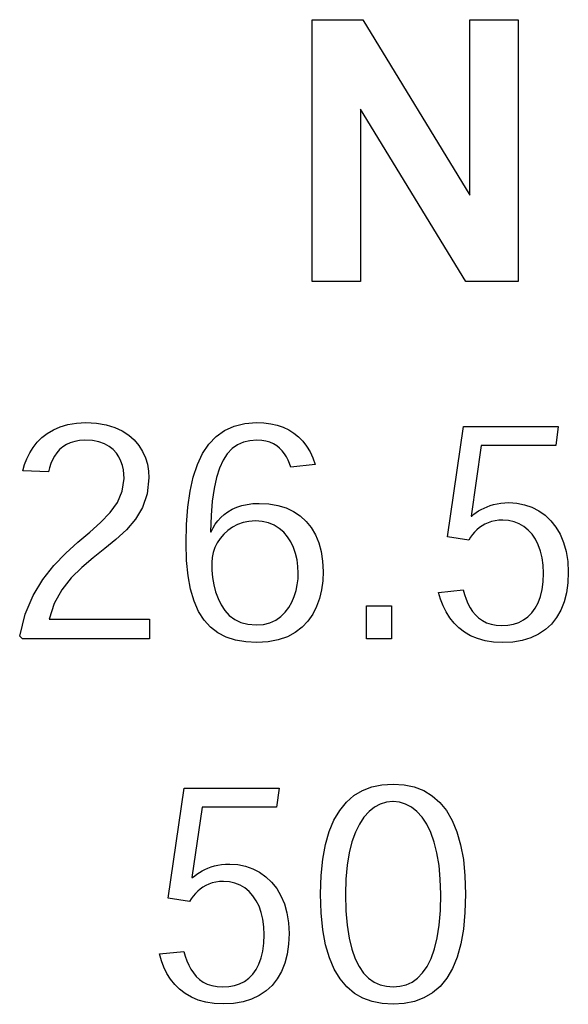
# Model space of a CAD drawing. Header units: inches. Extents: x 0.2 to 16.8, y 0.1 to 10.8.
# Tile 43 of 59: x 9.783 to 9.91, y 7.303 to 7.53. Entities that reach past the tile are written whole.
import ezdxf

# ---------------------------------------------------------------- set-up
doc = ezdxf.new("R2010")
doc.units = ezdxf.units.IN
doc.header["$LTSCALE"] = 0.935
doc.header["$MEASUREMENT"] = 0
doc.layers.get('0').update_dxf_attribs({"linetype": 'CONTINUOUS'})

msp = doc.modelspace()

# ---------------------------------------------------------------- linework, layer by layer
at = {"color": 7, "linetype": 'CONTINUOUS'}
for p, q in [((9.85058, 7.46918), (9.85058, 7.52951)), ((9.85058, 7.52951), (9.86229, 7.52951)), ((9.86229, 7.52951), (9.88693, 7.48909)), ((9.88693, 7.48909), (9.88693, 7.52951)), ((9.88693, 7.52951), (9.89811, 7.52951)), ((9.89811, 7.52951), (9.89811, 7.46918)), ((9.86176, 7.50885), (9.86176, 7.46918)), ((9.88606, 7.46918), (9.86176, 7.50885)), ((9.86176, 7.46918), (9.85058, 7.46918)), ((9.89811, 7.46918), (9.88606, 7.46918)), ((9.78955, 7.43414), (9.79096, 7.43498)), ((9.79096, 7.43498), (9.79254, 7.43567)), ((9.79254, 7.43567), (9.79431, 7.43618)), ((9.79431, 7.43618), (9.79628, 7.4365)), ((9.79628, 7.4365), (9.79845, 7.43661)), ((9.79845, 7.43661), (9.80092, 7.43648)), ((9.80092, 7.43648), (9.80314, 7.43611)), ((9.80314, 7.43611), (9.80512, 7.43551)), ((9.80512, 7.43551), (9.80685, 7.43472)), ((9.80685, 7.43472), (9.80835, 7.43374)), ((9.82848, 7.43342), (9.83041, 7.43481)), ((9.83041, 7.43481), (9.83261, 7.43581)), ((9.83261, 7.43581), (9.83507, 7.43641)), ((9.83507, 7.43641), (9.83781, 7.43661)), ((9.83781, 7.43661), (9.83947, 7.43654)), ((9.83947, 7.43654), (9.84105, 7.43634)), ((9.84105, 7.43634), (9.84253, 7.436)), ((9.84253, 7.436), (9.84392, 7.43553)), ((9.84392, 7.43553), (9.84521, 7.43492)), ((9.84521, 7.43492), (9.84639, 7.43418)), ((9.88177, 7.41028), (9.88548, 7.43569)), ((9.88548, 7.43569), (9.90734, 7.43569)), ((9.90734, 7.43569), (9.90673, 7.43132)), ((9.78724, 7.43208), (9.78832, 7.43317)), ((9.78832, 7.43317), (9.78955, 7.43414)), ((9.79701, 7.43249), (9.79589, 7.43229)), ((9.79824, 7.43256), (9.79701, 7.43249)), ((9.79995, 7.43246), (9.79824, 7.43256)), ((9.80144, 7.43218), (9.79995, 7.43246)), ((9.80835, 7.43374), (9.80962, 7.43262)), ((9.80962, 7.43262), (9.81068, 7.43136)), ((9.82679, 7.43164), (9.82848, 7.43342)), ((9.83626, 7.43245), (9.83476, 7.4321)), ((9.83789, 7.43256), (9.83626, 7.43245)), ((9.83898, 7.4325), (9.83789, 7.43256)), ((9.83997, 7.43234), (9.83898, 7.4325)), ((9.84087, 7.43207), (9.83997, 7.43234)), ((9.84639, 7.43418), (9.84748, 7.43331)), ((9.84748, 7.43331), (9.84847, 7.4323)), ((9.78552, 7.42962), (9.78631, 7.43089)), ((9.78631, 7.43089), (9.78724, 7.43208)), ((9.79241, 7.43039), (9.79178, 7.42968)), ((9.79314, 7.43101), (9.79241, 7.43039)), ((9.79396, 7.43154), (9.79314, 7.43101)), ((9.79487, 7.43197), (9.79396, 7.43154)), ((9.79589, 7.43229), (9.79487, 7.43197)), ((9.80273, 7.43173), (9.80144, 7.43218)), ((9.80382, 7.43114), (9.80273, 7.43173)), ((9.80474, 7.43042), (9.80382, 7.43114)), ((9.80549, 7.4296), (9.80474, 7.43042)), ((9.81068, 7.43136), (9.81153, 7.42999)), ((9.82536, 7.42949), (9.82679, 7.43164)), ((9.83215, 7.43061), (9.83105, 7.42944)), ((9.83339, 7.43149), (9.83215, 7.43061)), ((9.83476, 7.4321), (9.83339, 7.43149)), ((9.84169, 7.4317), (9.84087, 7.43207)), ((9.84243, 7.43125), (9.84169, 7.4317)), ((9.84309, 7.43072), (9.84243, 7.43125)), ((9.84368, 7.43012), (9.84309, 7.43072)), ((9.84421, 7.42945), (9.84368, 7.43012)), ((9.84847, 7.4323), (9.84934, 7.43117)), ((9.84934, 7.43117), (9.85012, 7.42989)), ((9.88959, 7.43132), (9.88723, 7.41508)), ((9.90673, 7.43132), (9.88959, 7.43132)), ((9.78434, 7.42692), (9.78487, 7.42829)), ((9.78487, 7.42829), (9.78552, 7.42962)), ((9.79076, 7.42806), (9.79037, 7.42716)), ((9.79123, 7.4289), (9.79076, 7.42806)), ((9.79178, 7.42968), (9.79123, 7.4289)), ((9.80608, 7.4287), (9.80549, 7.4296)), ((9.80654, 7.42774), (9.80608, 7.4287)), ((9.81153, 7.42999), (9.81218, 7.42853)), ((9.81218, 7.42853), (9.81263, 7.42701)), ((9.82416, 7.42696), (9.82536, 7.42949)), ((9.83008, 7.42795), (9.82925, 7.42613)), ((9.83105, 7.42944), (9.83008, 7.42795)), ((9.84467, 7.42873), (9.84421, 7.42945)), ((9.84507, 7.42797), (9.84467, 7.42873)), ((9.84542, 7.42716), (9.84507, 7.42797)), ((9.85012, 7.42989), (9.85078, 7.42849)), ((9.85078, 7.42849), (9.85133, 7.42696)), ((9.78392, 7.42552), (9.78434, 7.42692)), ((9.78981, 7.42524), (9.78392, 7.42552)), ((9.79006, 7.42622), (9.78981, 7.42524)), ((9.79037, 7.42716), (9.79006, 7.42622)), ((9.80688, 7.42674), (9.80654, 7.42774)), ((9.8071, 7.42572), (9.80688, 7.42674)), ((9.80722, 7.4247), (9.8071, 7.42572)), ((9.81263, 7.42701), (9.81289, 7.42545)), ((9.8232, 7.42405), (9.82416, 7.42696)), ((9.82925, 7.42613), (9.82856, 7.42396)), ((9.84572, 7.42632), (9.84542, 7.42716)), ((9.85133, 7.42696), (9.84572, 7.42632)), ((9.80686, 7.4208), (9.80726, 7.4237)), ((9.80726, 7.4237), (9.80722, 7.4247)), ((9.81298, 7.42387), (9.81259, 7.42022)), ((9.81289, 7.42545), (9.81298, 7.42387)), ((9.82246, 7.42078), (9.8232, 7.42405)), ((9.82856, 7.42396), (9.82801, 7.42143)), ((9.82801, 7.42143), (9.8276, 7.41851)), ((9.80574, 7.41822), (9.80686, 7.4208)), ((9.81259, 7.42022), (9.81152, 7.41708)), ((9.82194, 7.41715), (9.82246, 7.42078)), ((9.80403, 7.41586), (9.80574, 7.41822)), ((9.81152, 7.41708), (9.80988, 7.41435)), ((9.82164, 7.41315), (9.82194, 7.41715)), ((9.8276, 7.41851), (9.82734, 7.41518)), ((9.8312, 7.41607), (9.83217, 7.41663)), ((9.83217, 7.41663), (9.83322, 7.4171)), ((9.83322, 7.4171), (9.83437, 7.41748)), ((9.83437, 7.41748), (9.83561, 7.41777)), ((9.83561, 7.41777), (9.83695, 7.41794)), ((9.83695, 7.41794), (9.83838, 7.418)), ((9.83838, 7.418), (9.84062, 7.41788)), ((9.84062, 7.41788), (9.84269, 7.41752)), ((9.84269, 7.41752), (9.8446, 7.41694)), ((9.8446, 7.41694), (9.84633, 7.41612)), ((9.88897, 7.41624), (9.88957, 7.41659)), ((9.88957, 7.41659), (9.89022, 7.41692)), ((9.89022, 7.41692), (9.89091, 7.41722)), ((9.89091, 7.41722), (9.89164, 7.41749)), ((9.89164, 7.41749), (9.89241, 7.41772)), ((9.89241, 7.41772), (9.89323, 7.41791)), ((9.89323, 7.41791), (9.89409, 7.41805)), ((9.89409, 7.41805), (9.895, 7.41813)), ((9.895, 7.41813), (9.89595, 7.41816)), ((9.89595, 7.41816), (9.89779, 7.41804)), ((9.89779, 7.41804), (9.89957, 7.41769)), ((9.89957, 7.41769), (9.90126, 7.4171)), ((9.90126, 7.4171), (9.90284, 7.41629)), ((9.80185, 7.41361), (9.80403, 7.41586)), ((9.80988, 7.41435), (9.80779, 7.41192)), ((9.82734, 7.41518), (9.82721, 7.41143)), ((9.82887, 7.41398), (9.82956, 7.41474)), ((9.82956, 7.41474), (9.83033, 7.41544)), ((9.83033, 7.41544), (9.8312, 7.41607)), ((9.84633, 7.41612), (9.84788, 7.41509)), ((9.84788, 7.41509), (9.84924, 7.41385)), ((9.88723, 7.41508), (9.88739, 7.41508)), ((9.88739, 7.41508), (9.88788, 7.41548)), ((9.88788, 7.41548), (9.8884, 7.41587)), ((9.8884, 7.41587), (9.88897, 7.41624)), ((9.89455, 7.41415), (9.89362, 7.41411)), ((9.89589, 7.41405), (9.89455, 7.41415)), ((9.90284, 7.41629), (9.90429, 7.41526)), ((9.90429, 7.41526), (9.90561, 7.414)), ((9.79935, 7.41137), (9.80185, 7.41361)), ((9.80779, 7.41192), (9.80539, 7.40969)), ((9.82154, 7.40881), (9.82164, 7.41315)), ((9.82736, 7.41143), (9.82777, 7.41232)), ((9.82777, 7.41232), (9.82828, 7.41317)), ((9.82828, 7.41317), (9.82887, 7.41398)), ((9.83222, 7.41248), (9.83116, 7.41174)), ((9.8334, 7.4131), (9.83222, 7.41248)), ((9.83467, 7.41356), (9.8334, 7.4131)), ((9.83605, 7.41385), (9.83467, 7.41356)), ((9.83752, 7.41395), (9.83605, 7.41385)), ((9.8391, 7.41384), (9.83752, 7.41395)), ((9.84055, 7.41349), (9.8391, 7.41384)), ((9.84185, 7.41295), (9.84055, 7.41349)), ((9.84302, 7.41222), (9.84185, 7.41295)), ((9.84405, 7.41132), (9.84302, 7.41222)), ((9.84924, 7.41385), (9.8504, 7.4124)), ((9.8504, 7.4124), (9.85137, 7.41075)), ((9.88858, 7.41191), (9.88804, 7.41138)), ((9.88915, 7.4124), (9.88858, 7.41191)), ((9.88978, 7.41284), (9.88915, 7.4124)), ((9.89044, 7.41322), (9.88978, 7.41284)), ((9.89116, 7.41354), (9.89044, 7.41322)), ((9.89193, 7.4138), (9.89116, 7.41354)), ((9.89275, 7.41399), (9.89193, 7.4138)), ((9.89362, 7.41411), (9.89275, 7.41399)), ((9.89715, 7.41377), (9.89589, 7.41405)), ((9.89833, 7.4133), (9.89715, 7.41377)), ((9.89942, 7.41266), (9.89833, 7.4133)), ((9.90041, 7.41184), (9.89942, 7.41266)), ((9.90561, 7.414), (9.90677, 7.41254)), ((9.90677, 7.41254), (9.90776, 7.41086)), ((9.79663, 7.40904), (9.79935, 7.41137)), ((9.80539, 7.40969), (9.80279, 7.40757)), ((9.82721, 7.41143), (9.82736, 7.41143)), ((9.82941, 7.40992), (9.82873, 7.40888)), ((9.83022, 7.41087), (9.82941, 7.40992)), ((9.83116, 7.41174), (9.83022, 7.41087)), ((9.84494, 7.41027), (9.84405, 7.41132)), ((9.8457, 7.4091), (9.84494, 7.41027)), ((9.85137, 7.41075), (9.85213, 7.40891)), ((9.88668, 7.40953), (9.88177, 7.41028)), ((9.88709, 7.41018), (9.88668, 7.40953)), ((9.88755, 7.4108), (9.88709, 7.41018)), ((9.88804, 7.41138), (9.88755, 7.4108)), ((9.90129, 7.41086), (9.90041, 7.41184)), ((9.90206, 7.40973), (9.90129, 7.41086)), ((9.90271, 7.40844), (9.90206, 7.40973)), ((9.90776, 7.41086), (9.90856, 7.40898)), ((9.79384, 7.40651), (9.79663, 7.40904)), ((9.80279, 7.40757), (9.80012, 7.40544)), ((9.82166, 7.40485), (9.82154, 7.40881)), ((9.82818, 7.4078), (9.82779, 7.40667)), ((9.82873, 7.40888), (9.82818, 7.4078)), ((9.84631, 7.40781), (9.8457, 7.4091)), ((9.84679, 7.40643), (9.84631, 7.40781)), ((9.85213, 7.40891), (9.85269, 7.40688)), ((9.90322, 7.407), (9.90271, 7.40844)), ((9.90856, 7.40898), (9.90915, 7.4069)), ((9.7911, 7.40369), (9.79384, 7.40651)), ((9.80012, 7.40544), (9.79749, 7.40322)), ((9.82755, 7.40552), (9.82746, 7.40438)), ((9.82779, 7.40667), (9.82755, 7.40552)), ((9.84714, 7.40497), (9.84679, 7.40643)), ((9.85269, 7.40688), (9.85302, 7.40467)), ((9.9036, 7.40543), (9.90322, 7.407)), ((9.90383, 7.40372), (9.9036, 7.40543)), ((9.90915, 7.4069), (9.90951, 7.40463)), ((9.78854, 7.40047), (9.7911, 7.40369)), ((9.79749, 7.40322), (9.79504, 7.40079)), ((9.82201, 7.40131), (9.82166, 7.40485)), ((9.82746, 7.40438), (9.82746, 7.4043)), ((9.82746, 7.4043), (9.82751, 7.4026)), ((9.84734, 7.40345), (9.84714, 7.40497)), ((9.84741, 7.4019), (9.84734, 7.40345)), ((9.85302, 7.40467), (9.85313, 7.40228)), ((9.90391, 7.40189), (9.90383, 7.40372)), ((9.90951, 7.40463), (9.90964, 7.40216)), ((9.79504, 7.40079), (9.79289, 7.39807)), ((9.82259, 7.39818), (9.82201, 7.40131)), ((9.82751, 7.4026), (9.82767, 7.40089)), ((9.82767, 7.40089), (9.82795, 7.39921)), ((9.84718, 7.39923), (9.84735, 7.40059)), ((9.84735, 7.40059), (9.84741, 7.4019)), ((9.85313, 7.40228), (9.85304, 7.40014)), ((9.90383, 7.39992), (9.90391, 7.40189)), ((9.90964, 7.40216), (9.90953, 7.39968)), ((9.78628, 7.39675), (9.78854, 7.40047)), ((9.82795, 7.39921), (9.82836, 7.39758)), ((9.84689, 7.39787), (9.84718, 7.39923)), ((9.85304, 7.40014), (9.85277, 7.39806)), ((9.9036, 7.39813), (9.90383, 7.39992)), ((9.90953, 7.39968), (9.9092, 7.39739)), ((9.78446, 7.39243), (9.78628, 7.39675)), ((9.79289, 7.39807), (9.79116, 7.39493)), ((9.8234, 7.39545), (9.82259, 7.39818)), ((9.82836, 7.39758), (9.82891, 7.39603)), ((9.82891, 7.39603), (9.82961, 7.39459)), ((9.84591, 7.39523), (9.84647, 7.39652)), ((9.84647, 7.39652), (9.84689, 7.39787)), ((9.8523, 7.39606), (9.85162, 7.39418)), ((9.85277, 7.39806), (9.8523, 7.39606)), ((9.87976, 7.39745), (9.8854, 7.39804)), ((9.88021, 7.39588), (9.87976, 7.39745)), ((9.8854, 7.39804), (9.88571, 7.39695)), ((9.88571, 7.39695), (9.88607, 7.39589)), ((9.90269, 7.39509), (9.90321, 7.39652)), ((9.90321, 7.39652), (9.9036, 7.39813)), ((9.9092, 7.39739), (9.90865, 7.39529)), ((9.79116, 7.39493), (9.78997, 7.39129)), ((9.82443, 7.39309), (9.8234, 7.39545)), ((9.82961, 7.39459), (9.83048, 7.3933)), ((9.84437, 7.39289), (9.84522, 7.394)), ((9.84522, 7.394), (9.84591, 7.39523)), ((9.85162, 7.39418), (9.85074, 7.39243)), ((9.86316, 7.38676), (9.86316, 7.39435)), ((9.86316, 7.39435), (9.86889, 7.39435)), ((9.86889, 7.39435), (9.86889, 7.38676)), ((9.88078, 7.39438), (9.88021, 7.39588)), ((9.88148, 7.39296), (9.88078, 7.39438)), ((9.88607, 7.39589), (9.8865, 7.39488)), ((9.8865, 7.39488), (9.887, 7.39394)), ((9.887, 7.39394), (9.88757, 7.39306)), ((9.90125, 7.39276), (9.90203, 7.39384)), ((9.90203, 7.39384), (9.90269, 7.39509)), ((9.90865, 7.39529), (9.90789, 7.39338)), ((9.78321, 7.38739), (9.78446, 7.39243)), ((9.82569, 7.39109), (9.82443, 7.39309)), ((9.83048, 7.3933), (9.83152, 7.39217)), ((9.83152, 7.39217), (9.83275, 7.39125)), ((9.8422, 7.3911), (9.84337, 7.39191)), ((9.84337, 7.39191), (9.84437, 7.39289)), ((9.85074, 7.39243), (9.84963, 7.39084)), ((9.88232, 7.39162), (9.88148, 7.39296)), ((9.8833, 7.3904), (9.88232, 7.39162)), ((9.88757, 7.39306), (9.88823, 7.39227)), ((9.88823, 7.39227), (9.88898, 7.39157)), ((9.88898, 7.39157), (9.88983, 7.39098)), ((9.89934, 7.39113), (9.90035, 7.39186)), ((9.90035, 7.39186), (9.90125, 7.39276)), ((9.90691, 7.39168), (9.90573, 7.39018)), ((9.90789, 7.39338), (9.90691, 7.39168)), ((9.78997, 7.39129), (9.81313, 7.39129)), ((9.81313, 7.39129), (9.81313, 7.38676)), ((9.82718, 7.38945), (9.82569, 7.39109)), ((9.82888, 7.38813), (9.82718, 7.38945)), ((9.83275, 7.39125), (9.83418, 7.39055)), ((9.83418, 7.39055), (9.83582, 7.39011)), ((9.83582, 7.39011), (9.83767, 7.38996)), ((9.83767, 7.38996), (9.83936, 7.3901)), ((9.83936, 7.3901), (9.84087, 7.39049)), ((9.84087, 7.39049), (9.8422, 7.3911)), ((9.84829, 7.38943), (9.84672, 7.38823)), ((9.84963, 7.39084), (9.84829, 7.38943)), ((9.88442, 7.38929), (9.8833, 7.3904)), ((9.88569, 7.38831), (9.88442, 7.38929)), ((9.88983, 7.39098), (9.89079, 7.39049)), ((9.89079, 7.39049), (9.89185, 7.39014)), ((9.89185, 7.39014), (9.89304, 7.38991)), ((9.89304, 7.38991), (9.89435, 7.38984)), ((9.89435, 7.38984), (9.89573, 7.38992)), ((9.89573, 7.38992), (9.89702, 7.39016)), ((9.89702, 7.39016), (9.89823, 7.39056)), ((9.89823, 7.39056), (9.89934, 7.39113)), ((9.90573, 7.39018), (9.90435, 7.3889)), ((9.78389, 7.38676), (9.78321, 7.38739)), ((9.8308, 7.38714), (9.82888, 7.38813)), ((9.83294, 7.38645), (9.8308, 7.38714)), ((9.84489, 7.38725), (9.84281, 7.38652)), ((9.84672, 7.38823), (9.84489, 7.38725)), ((9.88712, 7.38749), (9.88569, 7.38831)), ((9.88871, 7.38682), (9.88712, 7.38749)), ((9.90099, 7.387), (9.89901, 7.3864)), ((9.90277, 7.38784), (9.90099, 7.387)), ((9.90435, 7.3889), (9.90277, 7.38784)), ((9.81313, 7.38676), (9.78389, 7.38676)), ((9.83529, 7.38604), (9.83294, 7.38645)), ((9.83785, 7.38591), (9.83529, 7.38604)), ((9.84047, 7.38607), (9.83785, 7.38591)), ((9.84281, 7.38652), (9.84047, 7.38607)), ((9.86889, 7.38676), (9.86316, 7.38676)), ((9.89046, 7.38632), (9.88871, 7.38682)), ((9.89239, 7.38602), (9.89046, 7.38632)), ((9.89449, 7.38591), (9.89239, 7.38602)), ((9.89685, 7.38603), (9.89449, 7.38591)), ((9.89901, 7.3864), (9.89685, 7.38603)), ((9.86435, 7.35262), (9.8667, 7.35311)), ((9.8667, 7.35311), (9.86924, 7.35328)), ((9.86924, 7.35328), (9.87179, 7.35311)), ((9.87179, 7.35311), (9.87415, 7.35261)), ((9.81742, 7.32695), (9.82114, 7.35236)), ((9.82114, 7.35236), (9.84299, 7.35236)), ((9.84299, 7.35236), (9.84238, 7.34799)), ((9.85849, 7.34909), (9.86024, 7.35061)), ((9.86024, 7.35061), (9.8622, 7.35179)), ((9.8622, 7.35179), (9.86435, 7.35262)), ((9.87415, 7.35261), (9.87631, 7.35178)), ((9.87631, 7.35178), (9.87827, 7.35059)), ((9.87827, 7.35059), (9.88003, 7.34906)), ((9.85695, 7.3472), (9.85849, 7.34909)), ((9.8663, 7.34867), (9.86496, 7.34796)), ((9.86771, 7.34909), (9.8663, 7.34867)), ((9.86917, 7.34923), (9.86771, 7.34909)), ((9.86924, 7.34923), (9.86917, 7.34923)), ((9.87072, 7.34909), (9.86924, 7.34923)), ((9.87215, 7.34866), (9.87072, 7.34909)), ((9.8735, 7.34795), (9.87215, 7.34866)), ((9.88003, 7.34906), (9.88156, 7.34716)), ((9.82525, 7.34799), (9.82288, 7.33175)), ((9.84238, 7.34799), (9.82525, 7.34799)), ((9.85563, 7.34495), (9.85695, 7.3472)), ((9.86371, 7.34696), (9.86254, 7.34567)), ((9.86496, 7.34796), (9.86371, 7.34696)), ((9.87477, 7.34694), (9.8735, 7.34795)), ((9.87594, 7.34564), (9.87477, 7.34694)), ((9.88156, 7.34716), (9.88288, 7.3449)), ((9.85454, 7.34233), (9.85563, 7.34495)), ((9.86149, 7.34407), (9.86056, 7.34217)), ((9.86254, 7.34567), (9.86149, 7.34407)), ((9.877, 7.34404), (9.87594, 7.34564)), ((9.87794, 7.34213), (9.877, 7.34404)), ((9.88288, 7.3449), (9.88397, 7.34227)), ((9.85368, 7.33933), (9.85454, 7.34233)), ((9.86056, 7.34217), (9.85977, 7.33995)), ((9.87873, 7.33992), (9.87794, 7.34213)), ((9.88397, 7.34227), (9.88483, 7.33926)), ((9.85306, 7.33594), (9.85368, 7.33933)), ((9.85977, 7.33995), (9.85913, 7.33742)), ((9.87937, 7.33739), (9.87873, 7.33992)), ((9.88483, 7.33926), (9.88545, 7.33587)), ((9.85913, 7.33742), (9.85866, 7.33457)), ((9.87985, 7.33454), (9.87937, 7.33739)), ((9.82889, 7.33457), (9.82975, 7.33471)), ((9.82975, 7.33471), (9.83066, 7.3348)), ((9.83066, 7.3348), (9.83161, 7.33483)), ((9.83161, 7.33483), (9.83346, 7.33471)), ((9.83346, 7.33471), (9.83523, 7.33436)), ((9.85268, 7.33216), (9.85306, 7.33594)), ((9.88545, 7.33587), (9.88583, 7.33209)), ((9.82354, 7.33215), (9.82406, 7.33254)), ((9.82406, 7.33254), (9.82462, 7.33291)), ((9.82462, 7.33291), (9.82523, 7.33326)), ((9.82523, 7.33326), (9.82588, 7.33359)), ((9.82588, 7.33359), (9.82656, 7.33389)), ((9.82656, 7.33389), (9.8273, 7.33416)), ((9.8273, 7.33416), (9.82807, 7.33439)), ((9.82807, 7.33439), (9.82889, 7.33457)), ((9.83523, 7.33436), (9.83691, 7.33377)), ((9.83691, 7.33377), (9.83849, 7.33296)), ((9.83849, 7.33296), (9.83995, 7.33192)), ((9.85866, 7.33457), (9.85836, 7.33139)), ((9.88014, 7.33137), (9.87985, 7.33454)), ((9.82288, 7.33175), (9.82306, 7.33175)), ((9.82306, 7.33175), (9.82354, 7.33215)), ((9.82682, 7.33021), (9.8261, 7.32989)), ((9.82759, 7.33047), (9.82682, 7.33021)), ((9.82841, 7.33066), (9.82759, 7.33047)), ((9.82928, 7.33078), (9.82841, 7.33066)), ((9.83021, 7.33082), (9.82928, 7.33078)), ((9.83155, 7.33072), (9.83021, 7.33082)), ((9.83281, 7.33043), (9.83155, 7.33072)), ((9.83399, 7.32997), (9.83281, 7.33043)), ((9.83995, 7.33192), (9.84127, 7.33067)), ((9.84127, 7.33067), (9.84243, 7.3292)), ((9.85255, 7.32798), (9.85268, 7.33216)), ((9.85836, 7.33139), (9.85826, 7.32788)), ((9.88025, 7.32788), (9.88014, 7.33137)), ((9.88583, 7.33209), (9.88596, 7.32791)), ((9.8237, 7.32804), (9.8232, 7.32746)), ((9.82423, 7.32858), (9.8237, 7.32804)), ((9.82481, 7.32907), (9.82423, 7.32858)), ((9.82543, 7.32951), (9.82481, 7.32907)), ((9.8261, 7.32989), (9.82543, 7.32951)), ((9.83507, 7.32932), (9.83399, 7.32997)), ((9.83606, 7.32851), (9.83507, 7.32932)), ((9.83695, 7.32753), (9.83606, 7.32851)), ((9.84243, 7.3292), (9.84341, 7.32753)), ((9.85255, 7.32791), (9.85255, 7.32798)), ((9.85268, 7.32358), (9.85255, 7.32791)), ((9.88596, 7.32791), (9.88583, 7.32366)), ((9.82233, 7.3262), (9.81742, 7.32695)), ((9.82275, 7.32685), (9.82233, 7.3262)), ((9.8232, 7.32746), (9.82275, 7.32685)), ((9.83771, 7.32639), (9.83695, 7.32753)), ((9.83836, 7.32511), (9.83771, 7.32639)), ((9.84341, 7.32753), (9.84421, 7.32565)), ((9.84421, 7.32565), (9.8448, 7.32357)), ((9.85826, 7.32788), (9.85836, 7.32408)), ((9.88015, 7.32411), (9.88025, 7.32788)), ((9.83888, 7.32367), (9.83836, 7.32511)), ((9.83926, 7.3221), (9.83888, 7.32367)), ((9.8448, 7.32357), (9.84517, 7.32129)), ((9.85307, 7.31969), (9.85268, 7.32358)), ((9.85836, 7.32408), (9.85864, 7.32072)), ((9.87987, 7.32076), (9.88015, 7.32411)), ((9.88583, 7.32366), (9.88546, 7.31983)), ((9.83949, 7.32039), (9.83926, 7.3221)), ((9.84517, 7.32129), (9.84529, 7.31883)), ((9.83957, 7.31855), (9.83949, 7.32039)), ((9.84529, 7.31883), (9.84518, 7.31635)), ((9.85371, 7.31624), (9.85307, 7.31969)), ((9.85864, 7.32072), (9.8591, 7.31777)), ((9.87942, 7.31782), (9.87987, 7.32076)), ((9.88546, 7.31983), (9.88485, 7.31641)), ((9.83925, 7.31479), (9.83949, 7.31658)), ((9.83949, 7.31658), (9.83957, 7.31855)), ((9.8591, 7.31777), (9.85972, 7.31521)), ((9.8788, 7.31526), (9.87942, 7.31782)), ((9.81541, 7.31411), (9.82106, 7.31471)), ((9.82106, 7.31471), (9.82136, 7.31361)), ((9.83887, 7.31319), (9.83925, 7.31479)), ((9.84518, 7.31635), (9.84485, 7.31406)), ((9.85459, 7.31321), (9.85371, 7.31624)), ((9.85972, 7.31521), (9.8605, 7.31302)), ((9.87803, 7.31307), (9.8788, 7.31526)), ((9.88485, 7.31641), (9.88401, 7.31339)), ((9.81586, 7.31255), (9.81541, 7.31411)), ((9.81644, 7.31105), (9.81586, 7.31255)), ((9.82136, 7.31361), (9.82173, 7.31256)), ((9.82173, 7.31256), (9.82215, 7.31155)), ((9.83835, 7.31176), (9.83887, 7.31319)), ((9.84485, 7.31406), (9.8443, 7.31196)), ((9.8557, 7.31058), (9.85459, 7.31321)), ((9.8605, 7.31302), (9.86141, 7.31119)), ((9.87712, 7.31124), (9.87803, 7.31307)), ((9.88401, 7.31339), (9.88293, 7.31076)), ((9.81714, 7.30962), (9.81644, 7.31105)), ((9.82215, 7.31155), (9.82265, 7.3106)), ((9.82265, 7.3106), (9.82323, 7.30973)), ((9.82323, 7.30973), (9.82389, 7.30894)), ((9.83691, 7.30943), (9.83769, 7.31051)), ((9.83769, 7.31051), (9.83835, 7.31176)), ((9.84354, 7.31005), (9.84257, 7.30835)), ((9.8443, 7.31196), (9.84354, 7.31005)), ((9.85703, 7.30836), (9.8557, 7.31058)), ((9.86141, 7.31119), (9.86246, 7.30969)), ((9.87491, 7.30854), (9.87607, 7.30973)), ((9.87607, 7.30973), (9.87712, 7.31124)), ((9.88293, 7.31076), (9.88162, 7.30851)), ((9.81798, 7.30829), (9.81714, 7.30962)), ((9.81895, 7.30706), (9.81798, 7.30829)), ((9.82389, 7.30894), (9.82464, 7.30824)), ((9.82464, 7.30824), (9.82549, 7.30764)), ((9.82549, 7.30764), (9.82644, 7.30716)), ((9.83389, 7.30722), (9.835, 7.30779)), ((9.835, 7.30779), (9.83601, 7.30853)), ((9.83601, 7.30853), (9.83691, 7.30943)), ((9.84257, 7.30835), (9.84139, 7.30685)), ((9.85858, 7.30651), (9.85703, 7.30836)), ((9.86246, 7.30969), (9.86362, 7.30851)), ((9.86362, 7.30851), (9.86489, 7.30762)), ((9.86489, 7.30762), (9.86626, 7.30701)), ((9.87225, 7.30702), (9.87363, 7.30764)), ((9.87363, 7.30764), (9.87491, 7.30854)), ((9.88162, 7.30851), (9.88009, 7.30664)), ((9.82007, 7.30596), (9.81895, 7.30706)), ((9.82135, 7.30498), (9.82007, 7.30596)), ((9.82644, 7.30716), (9.82751, 7.3068)), ((9.82751, 7.3068), (9.8287, 7.30658)), ((9.8287, 7.30658), (9.83001, 7.3065)), ((9.83001, 7.3065), (9.83138, 7.30658)), ((9.83138, 7.30658), (9.83268, 7.30682)), ((9.83268, 7.30682), (9.83389, 7.30722)), ((9.84001, 7.30557), (9.83842, 7.30451)), ((9.84139, 7.30685), (9.84001, 7.30557)), ((9.86033, 7.30503), (9.85858, 7.30651)), ((9.86626, 7.30701), (9.86771, 7.30666)), ((9.86771, 7.30666), (9.86924, 7.30655)), ((9.86924, 7.30655), (9.87079, 7.30667)), ((9.87079, 7.30667), (9.87225, 7.30702)), ((9.88009, 7.30664), (9.87834, 7.30512)), ((9.82277, 7.30415), (9.82135, 7.30498)), ((9.82436, 7.30348), (9.82277, 7.30415)), ((9.82612, 7.30299), (9.82436, 7.30348)), ((9.82805, 7.30268), (9.82612, 7.30299)), ((9.83467, 7.30307), (9.8325, 7.3027)), ((9.83664, 7.30367), (9.83467, 7.30307)), ((9.83842, 7.30451), (9.83664, 7.30367)), ((9.86228, 7.3039), (9.86033, 7.30503)), ((9.86442, 7.30311), (9.86228, 7.3039)), ((9.86675, 7.30265), (9.86442, 7.30311)), ((9.8742, 7.30314), (9.87182, 7.30266)), ((9.87638, 7.30396), (9.8742, 7.30314)), ((9.87834, 7.30512), (9.87638, 7.30396)), ((9.83015, 7.30258), (9.82805, 7.30268)), ((9.8325, 7.3027), (9.83015, 7.30258)), ((9.86924, 7.3025), (9.86675, 7.30265)), ((9.87182, 7.30266), (9.86924, 7.3025))]:
    msp.add_line(p, q, dxfattribs=at)

doc.saveas('drawing.dxf')
